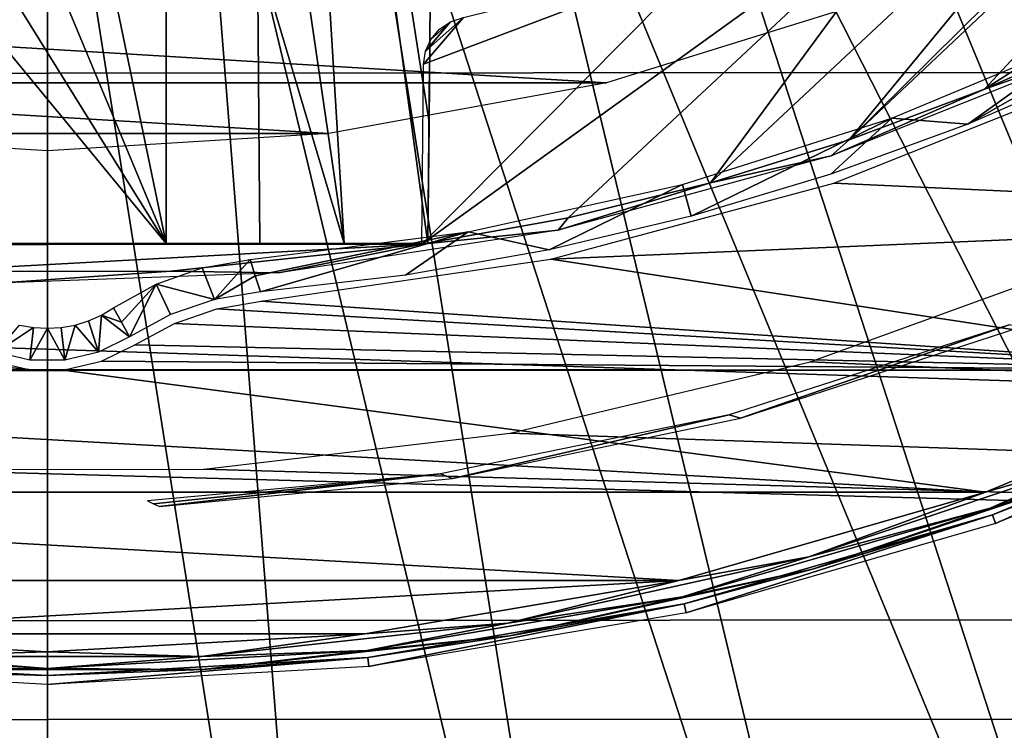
# Model space of a CAD drawing. Header units: millimetres. Extents: x -100 to 100, y -100 to 100.
# Tile 55 of 104: x 0 to 10, y -31 to -23. Entities that reach past the tile are written whole.
import ezdxf

# ---------------------------------------------------------------- set-up
doc = ezdxf.new("R2010")
doc.units = ezdxf.units.MM
doc.header["$LTSCALE"] = 52.148148
for name, color, linetype in [('100', 7, 'CONTINUOUS'), ('102', 7, 'CONTINUOUS'), ('12', 7, 'CONTINUOUS'), ('13', 7, 'CONTINUOUS'), ('142', 7, 'CONTINUOUS'), ('143', 7, 'CONTINUOUS'), ('144', 7, 'CONTINUOUS'), ('151', 7, 'CONTINUOUS'), ('345', 7, 'CONTINUOUS'), ('346', 7, 'CONTINUOUS'), ('42', 7, 'CONTINUOUS'), ('48', 7, 'CONTINUOUS'), ('50', 7, 'CONTINUOUS'), ('53', 7, 'CONTINUOUS'), ('54', 7, 'CONTINUOUS'), ('65', 7, 'CONTINUOUS'), ('67', 7, 'CONTINUOUS'), ('76', 7, 'CONTINUOUS'), ('82', 7, 'CONTINUOUS'), ('92', 7, 'CONTINUOUS'), ('96', 7, 'CONTINUOUS'), ('99', 7, 'CONTINUOUS')]:
    doc.layers.add(name, color=color, linetype=linetype)

msp = doc.modelspace()

# ---------------------------------------------------------------- linework, layer by layer
at = {"layer": '100', "color": 251, "linetype": 'Continuous', "true_color": 0x4c4c4c}
for points in [[(4.021, -24.321, -211.028), (4.032, -23.04, -212.291), (4.026, -23.691, -139.2), (4.021, -24.321, -211.028)], [(4.01, -25.6, -139.2), (4.01, -25.6, -209.764), (4.026, -23.691, -139.2), (4.01, -25.6, -139.2)], [(4.01, -25.6, -209.764), (4.021, -24.321, -211.028), (4.026, -23.691, -139.2), (4.01, -25.6, -209.764)]]:
    msp.add_3dface(points, dxfattribs=at)
at = {"layer": '102', "color": 251, "linetype": 'Continuous', "true_color": 0x4c4c4c}
for points in [[(1.25, -25.6, -156.21), (-1.248, -25.6, -156.21), (-1.248, -22.561, -156.236), (1.25, -25.6, -156.21)], [(0.001, -22.596, -156.236), (1.25, -25.6, -156.21), (-1.248, -22.561, -156.236), (0.001, -22.596, -156.236)], [(1.25, -22.561, -156.236), (1.25, -25.6, -156.21), (0.001, -22.596, -156.236), (1.25, -22.561, -156.236)]]:
    msp.add_3dface(points, dxfattribs=at)
at = {"layer": '12', "color": 251, "linetype": 'Continuous', "true_color": 0x4c4c4c}
for points in [[(8.899, -24.278, -136), (11.035, -23.385, -136), (9.699, -24.342, -126.097), (8.899, -24.278, -136)], [(9.699, -24.342, -126.097), (11.035, -23.385, -136), (11.072, -23.558, -131.048), (9.699, -24.342, -126.097)], [(11.11, -23.732, -126.097), (9.699, -24.342, -126.097), (11.072, -23.558, -131.048), (11.11, -23.732, -126.097)], [(6.692, -24.977, -136), (8.899, -24.278, -136), (6.782, -25.311, -126.097), (6.692, -24.977, -136)], [(6.782, -25.311, -126.097), (8.899, -24.278, -136), (8.255, -24.869, -126.097), (6.782, -25.311, -126.097)], [(8.255, -24.869, -126.097), (8.899, -24.278, -136), (9.699, -24.342, -126.097), (8.255, -24.869, -126.097)], [(4.432, -25.475, -136), (6.692, -24.977, -136), (5.286, -25.665, -126.097), (4.432, -25.475, -136)], [(5.286, -25.665, -126.097), (6.692, -24.977, -136), (6.782, -25.311, -126.097), (5.286, -25.665, -126.097)], [(2.136, -25.769, -136), (4.432, -25.475, -136), (2.19, -25.938, -131.048), (2.136, -25.769, -136)], [(2.19, -25.938, -131.048), (4.432, -25.475, -136), (2.245, -26.107, -126.097), (2.19, -25.938, -131.048)], [(2.245, -26.107, -126.097), (4.432, -25.475, -136), (3.772, -25.931, -126.097), (2.245, -26.107, -126.097)], [(3.772, -25.931, -126.097), (4.432, -25.475, -136), (5.286, -25.665, -126.097), (3.772, -25.931, -126.097)]]:
    msp.add_3dface(points, dxfattribs=at)
at = {"layer": '13', "color": 251, "linetype": 'Continuous', "true_color": 0x4c4c4c}
for points in [[(0.57, -26.354, -136), (0.698, -26.278, -136), (0.782, -26.429, -131.048), (0.57, -26.354, -136)], [(0.292, -26.458, -136), (0.434, -26.414, -136), (0.539, -26.744, -126.097), (0.292, -26.458, -136)], [(0.434, -26.414, -136), (0.57, -26.354, -136), (0.539, -26.744, -126.097), (0.434, -26.414, -136)], [(0.539, -26.744, -126.097), (0.57, -26.354, -136), (0.866, -26.581, -126.097), (0.539, -26.744, -126.097)], [(0.866, -26.581, -126.097), (0.57, -26.354, -136), (0.782, -26.429, -131.048), (0.866, -26.581, -126.097)], [(-0.292, -26.458, -136), (-0.147, -26.484, -136), (-0.539, -26.744, -126.097), (-0.292, -26.458, -136)], [(-0.539, -26.744, -126.097), (-0.147, -26.484, -136), (-0.183, -26.828, -126.097), (-0.539, -26.744, -126.097)], [(-0.147, -26.484, -136), (0, -26.492, -136), (-0.183, -26.828, -126.097), (-0.147, -26.484, -136)], [(-0.183, -26.828, -126.097), (0, -26.492, -136), (0.183, -26.828, -126.097), (-0.183, -26.828, -126.097)], [(0, -26.492, -136), (0.147, -26.484, -136), (0.183, -26.828, -126.097), (0, -26.492, -136)], [(0.147, -26.484, -136), (0.292, -26.458, -136), (0.183, -26.828, -126.097), (0.147, -26.484, -136)], [(0.183, -26.828, -126.097), (0.292, -26.458, -136), (0.539, -26.744, -126.097), (0.183, -26.828, -126.097)]]:
    msp.add_3dface(points, dxfattribs=at)
at = {"layer": '142', "color": 251, "linetype": 'Continuous', "true_color": 0x4c4c4c}
for points in [[(1.25, -25.6, -139.21), (-1.248, -25.6, -139.21), (-1.248, -22.561, -139.236), (1.25, -25.6, -139.21)], [(0.001, -22.596, -139.236), (1.25, -25.6, -139.21), (-1.248, -22.561, -139.236), (0.001, -22.596, -139.236)], [(1.25, -22.561, -139.236), (1.25, -25.6, -139.21), (0.001, -22.596, -139.236), (1.25, -22.561, -139.236)]]:
    msp.add_3dface(points, dxfattribs=at)
at = {"layer": '143', "color": 251, "linetype": 'Continuous', "true_color": 0x4c4c4c}
for points in [[(-1.248, -25.6, -154.19), (1.25, -25.6, -154.19), (-1.248, -22.561, -154.164), (-1.248, -25.6, -154.19)], [(-1.248, -22.561, -154.164), (1.25, -25.6, -154.19), (-0.624, -22.587, -154.164), (-1.248, -22.561, -154.164)], [(-0.624, -22.587, -154.164), (1.25, -25.6, -154.19), (0, -22.596, -154.164), (-0.624, -22.587, -154.164)], [(0, -22.596, -154.164), (1.25, -25.6, -154.19), (0.625, -22.587, -154.164), (0, -22.596, -154.164)], [(0.625, -22.587, -154.164), (1.25, -25.6, -154.19), (1.25, -22.561, -154.164), (0.625, -22.587, -154.164)]]:
    msp.add_3dface(points, dxfattribs=at)
at = {"layer": '144', "color": 251, "linetype": 'Continuous', "true_color": 0x4c4c4c}
for points in [[(2.24, -25.6, -153.2), (2.24, -25.6, -140.2), (2.214, -22.531, -153.2), (2.24, -25.6, -153.2)], [(2.214, -22.531, -153.2), (2.24, -25.6, -140.2), (2.214, -22.531, -140.2), (2.214, -22.531, -153.2)]]:
    msp.add_3dface(points, dxfattribs=at)
at = {"layer": '151', "color": 251, "linetype": 'Continuous', "true_color": 0x4c4c4c}
for points in [[(9.874, -23.973, -138.7), (11.26, -23.355, -138.7), (11.037, -23.566, -136), (9.874, -23.973, -138.7)], [(8.26, -24.676, -136), (9.874, -23.973, -138.7), (11.037, -23.566, -136), (8.26, -24.676, -136)], [(8.449, -24.507, -138.7), (9.874, -23.973, -138.7), (8.26, -24.676, -136), (8.449, -24.507, -138.7)], [(6.987, -24.958, -138.7), (8.449, -24.507, -138.7), (8.26, -24.676, -136), (6.987, -24.958, -138.7)], [(5.382, -25.459, -136), (6.987, -24.958, -138.7), (8.26, -24.676, -136), (5.382, -25.459, -136)], [(5.486, -25.327, -138.7), (6.987, -24.958, -138.7), (5.382, -25.459, -136), (5.486, -25.327, -138.7)], [(3.947, -25.606, -138.7), (5.486, -25.327, -138.7), (5.382, -25.459, -136), (3.947, -25.606, -138.7)], [(2.44, -25.908, -136), (3.947, -25.606, -138.7), (5.382, -25.459, -136), (2.44, -25.908, -136)], [(1.3, -25.891, -138.7), (3.947, -25.606, -138.7), (2.44, -25.908, -136), (1.3, -25.891, -138.7)], [(-1.332, -25.894, -138.7), (1.3, -25.891, -138.7), (-0.529, -26.017, -136), (-1.332, -25.894, -138.7)], [(-0.529, -26.017, -136), (1.3, -25.891, -138.7), (2.44, -25.908, -136), (-0.529, -26.017, -136)]]:
    msp.add_3dface(points, dxfattribs=at)
at = {"layer": '345', "linetype": 'Continuous'}
for points in [[(8.037, -26.847, -120), (11.096, -25.734, -120), (92.052, -30.582, -120), (8.037, -26.847, -120)], [(4.875, -27.597, -120), (8.037, -26.847, -120), (92.052, -30.582, -120), (4.875, -27.597, -120)], [(1.648, -27.976, -120), (4.875, -27.597, -120), (92.052, -30.582, -120), (1.648, -27.976, -120)], [(-92.031, -30.645, -120), (-1.611, -27.978, -120), (92.052, -30.582, -120), (-92.031, -30.645, -120)], [(-1.611, -27.978, -120), (1.648, -27.976, -120), (92.052, -30.582, -120), (-1.611, -27.978, -120)], [(89.901, -36.423, -120), (-92.031, -30.645, -120), (92.052, -30.582, -120), (89.901, -36.423, -120)], [(-89.872, -36.496, -120), (-92.031, -30.645, -120), (89.901, -36.423, -120), (-89.872, -36.496, -120)]]:
    msp.add_3dface(points, dxfattribs=at)
at = {"layer": '346', "color": 251, "linetype": 'Continuous', "true_color": 0x4c4c4c}
for points in [[(86.757, -23.745, -106.6), (-88.133, -17.988, -106.6), (88.153, -17.891, -106.6), (86.757, -23.745, -106.6)], [(-86.723, -23.865, -106.6), (-88.133, -17.988, -106.6), (86.757, -23.745, -106.6), (-86.723, -23.865, -106.6)], [(84.973, -29.502, -106.6), (-86.723, -23.865, -106.6), (86.757, -23.745, -106.6), (84.973, -29.502, -106.6)], [(-84.924, -29.642, -106.6), (-86.723, -23.865, -106.6), (84.973, -29.502, -106.6), (-84.924, -29.642, -106.6)], [(82.819, -35.098, -106.6), (-84.924, -29.642, -106.6), (84.973, -29.502, -106.6), (82.819, -35.098, -106.6)], [(-82.755, -35.25, -106.6), (-84.924, -29.642, -106.6), (82.819, -35.098, -106.6), (-82.755, -35.25, -106.6)]]:
    msp.add_3dface(points, dxfattribs=at)
at = {"layer": '42', "color": 251, "linetype": 'Continuous', "true_color": 0x4c4c4c}
for points in [[(1.63, -25.855, -136), (2.136, -25.769, -136), (1.761, -26.189, -126.096), (1.63, -25.855, -136)], [(2.136, -25.769, -136), (2.19, -25.938, -131.048), (1.761, -26.189, -126.096), (2.136, -25.769, -136)], [(1.146, -26.026, -136), (1.63, -25.855, -136), (1.761, -26.189, -126.096), (1.146, -26.026, -136)], [(0.782, -26.429, -131.048), (0.698, -26.278, -136), (1.146, -26.026, -136), (0.782, -26.429, -131.048)], [(0.866, -26.581, -126.097), (0.782, -26.429, -131.048), (1.146, -26.026, -136), (0.866, -26.581, -126.097)], [(0.866, -26.581, -126.097), (1.146, -26.026, -136), (1.298, -26.348, -126.096), (0.866, -26.581, -126.097)], [(1.298, -26.348, -126.096), (1.146, -26.026, -136), (1.761, -26.189, -126.096), (1.298, -26.348, -126.096)], [(2.19, -25.938, -131.048), (2.245, -26.107, -126.097), (1.761, -26.189, -126.096), (2.19, -25.938, -131.048)]]:
    msp.add_3dface(points, dxfattribs=at)
at = {"layer": '48', "color": 251, "linetype": 'Continuous', "true_color": 0x4c4c4c}
for points in [[(8.286, -24.964, -126), (11.152, -23.822, -126), (15.913, -25.313, -126), (8.286, -24.964, -126)], [(5.306, -25.763, -126), (8.286, -24.964, -126), (15.913, -25.313, -126), (5.306, -25.763, -126)], [(-0.572, -26.838, -126), (-0.194, -26.927, -126), (-15.902, -25.32, -126), (-0.572, -26.838, -126)], [(-15.902, -25.32, -126), (-0.194, -26.927, -126), (-12.975, -26.937, -126), (-15.902, -25.32, -126)], [(12.982, -26.934, -126), (5.306, -25.763, -126), (15.913, -25.313, -126), (12.982, -26.934, -126)], [(2.253, -26.207, -126), (5.306, -25.763, -126), (12.982, -26.934, -126), (2.253, -26.207, -126)], [(1.786, -26.286, -126), (2.253, -26.207, -126), (12.982, -26.934, -126), (1.786, -26.286, -126)], [(1.338, -26.44, -126), (1.786, -26.286, -126), (12.982, -26.934, -126), (1.338, -26.44, -126)], [(0.921, -26.665, -126), (1.338, -26.44, -126), (12.982, -26.934, -126), (0.921, -26.665, -126)], [(0.572, -26.838, -126), (0.921, -26.665, -126), (12.982, -26.934, -126), (0.572, -26.838, -126)], [(0.194, -26.927, -126), (0.572, -26.838, -126), (12.982, -26.934, -126), (0.194, -26.927, -126)], [(-12.975, -26.937, -126), (-0.194, -26.927, -126), (0.194, -26.936, -126), (-12.975, -26.937, -126)], [(-12.975, -26.937, -126), (0.194, -26.936, -126), (9.883, -28.219, -126), (-12.975, -26.937, -126)], [(-9.881, -28.22, -126), (-12.975, -26.937, -126), (9.883, -28.219, -126), (-9.881, -28.22, -126)], [(0.194, -26.927, -126), (0.194, -26.936, -126), (-0.194, -26.927, -126), (0.194, -26.927, -126)], [(12.982, -26.934, -126), (0.194, -26.936, -126), (0.194, -26.927, -126), (12.982, -26.934, -126)], [(12.982, -26.934, -126), (9.883, -28.219, -126), (0.194, -26.936, -126), (12.982, -26.934, -126)], [(6.654, -29.15, -126), (-9.881, -28.22, -126), (9.883, -28.219, -126), (6.654, -29.15, -126)], [(-6.659, -29.149, -126), (-9.881, -28.22, -126), (6.654, -29.15, -126), (-6.659, -29.149, -126)], [(-3.354, -29.711, -126), (-6.659, -29.149, -126), (6.654, -29.15, -126), (-3.354, -29.711, -126)], [(3.344, -29.712, -126), (-3.354, -29.711, -126), (6.654, -29.15, -126), (3.344, -29.712, -126)], [(-0.006, -29.899, -126), (-3.354, -29.711, -126), (3.344, -29.712, -126), (-0.006, -29.899, -126)]]:
    msp.add_3dface(points, dxfattribs=at)
at = {"layer": '50', "color": 251, "linetype": 'Continuous', "true_color": 0x4c4c4c}
for points in [[(9.958, -28.458, -125.754), (13.081, -27.164, -125.754), (9.99, -28.549, -120.203), (9.958, -28.458, -125.754)], [(9.99, -28.549, -120.203), (13.081, -27.164, -125.754), (13.123, -27.251, -120.203), (9.99, -28.549, -120.203)], [(6.709, -29.394, -125.754), (9.958, -28.458, -125.754), (6.73, -29.488, -120.203), (6.709, -29.394, -125.754)], [(6.73, -29.488, -120.203), (9.958, -28.458, -125.754), (9.99, -28.549, -120.203), (6.73, -29.488, -120.203)], [(3.376, -29.96, -125.754), (6.709, -29.394, -125.754), (3.387, -30.056, -120.203), (3.376, -29.96, -125.754)], [(3.387, -30.056, -120.203), (6.709, -29.394, -125.754), (6.73, -29.488, -120.203), (3.387, -30.056, -120.203)], [(-3.376, -29.96, -125.754), (0, -30.15, -125.754), (-3.387, -30.056, -120.203), (-3.376, -29.96, -125.754)], [(0, -30.15, -125.754), (3.376, -29.96, -125.754), (0, -30.246, -120.203), (0, -30.15, -125.754)], [(0, -30.246, -120.203), (3.376, -29.96, -125.754), (3.387, -30.056, -120.203), (0, -30.246, -120.203)], [(-3.387, -30.056, -120.203), (0, -30.15, -125.754), (0, -30.246, -120.203), (-3.387, -30.056, -120.203)]]:
    msp.add_3dface(points, dxfattribs=at)
at = {"layer": '53', "color": 251, "linetype": 'Continuous', "true_color": 0x4c4c4c}
for points in [[(13.049, -27.096, -125.928), (11.152, -27.989, -125.849), (9.933, -28.387, -125.928), (13.049, -27.096, -125.928)], [(13.081, -27.164, -125.754), (9.958, -28.458, -125.754), (11.152, -27.989, -125.849), (13.081, -27.164, -125.754)], [(11.152, -27.989, -125.849), (9.958, -28.458, -125.754), (8.06, -29.031, -125.849), (11.152, -27.989, -125.849)], [(11.152, -27.989, -125.849), (8.06, -29.031, -125.849), (9.933, -28.387, -125.928), (11.152, -27.989, -125.849)], [(9.933, -28.387, -125.928), (8.06, -29.031, -125.849), (6.692, -29.321, -125.928), (9.933, -28.387, -125.928)], [(9.958, -28.458, -125.754), (6.709, -29.394, -125.754), (8.06, -29.031, -125.849), (9.958, -28.458, -125.754)], [(8.06, -29.031, -125.849), (6.709, -29.394, -125.754), (4.874, -29.732, -125.849), (8.06, -29.031, -125.849)], [(8.06, -29.031, -125.849), (4.874, -29.732, -125.849), (6.692, -29.321, -125.928), (8.06, -29.031, -125.849)], [(6.692, -29.321, -125.928), (4.874, -29.732, -125.849), (3.367, -29.886, -125.928), (6.692, -29.321, -125.928)], [(6.709, -29.394, -125.754), (3.376, -29.96, -125.754), (4.874, -29.732, -125.849), (6.709, -29.394, -125.754)], [(4.874, -29.732, -125.849), (3.376, -29.96, -125.754), (1.631, -30.085, -125.849), (4.874, -29.732, -125.849)], [(4.874, -29.732, -125.849), (1.631, -30.085, -125.849), (3.367, -29.886, -125.928), (4.874, -29.732, -125.849)], [(0, -30.15, -125.754), (-3.376, -29.96, -125.754), (-1.631, -30.085, -125.849), (0, -30.15, -125.754)], [(0, -30.075, -125.928), (-1.631, -30.085, -125.849), (-3.367, -29.886, -125.928), (0, -30.075, -125.928)], [(3.367, -29.886, -125.928), (1.631, -30.085, -125.849), (0, -30.075, -125.928), (3.367, -29.886, -125.928)], [(3.376, -29.96, -125.754), (0, -30.15, -125.754), (1.631, -30.085, -125.849), (3.376, -29.96, -125.754)], [(1.631, -30.085, -125.849), (-1.631, -30.085, -125.849), (0, -30.075, -125.928), (1.631, -30.085, -125.849)], [(1.631, -30.085, -125.849), (0, -30.15, -125.754), (-1.631, -30.085, -125.849), (1.631, -30.085, -125.849)]]:
    msp.add_3dface(points, dxfattribs=at)
at = {"layer": '54', "color": 251, "linetype": 'Continuous', "true_color": 0x4c4c4c}
for points in [[(9.883, -28.219, -126), (12.982, -26.934, -126), (11.102, -27.864, -125.981), (9.883, -28.219, -126)], [(13.049, -27.096, -125.928), (9.933, -28.387, -125.928), (11.102, -27.864, -125.981), (13.049, -27.096, -125.928)], [(8.024, -28.901, -125.981), (9.883, -28.219, -126), (11.102, -27.864, -125.981), (8.024, -28.901, -125.981)], [(9.933, -28.387, -125.928), (8.024, -28.901, -125.981), (11.102, -27.864, -125.981), (9.933, -28.387, -125.928)], [(6.654, -29.15, -126), (9.883, -28.219, -126), (8.024, -28.901, -125.981), (6.654, -29.15, -126)], [(9.933, -28.387, -125.928), (6.692, -29.321, -125.928), (8.024, -28.901, -125.981), (9.933, -28.387, -125.928)], [(4.853, -29.599, -125.981), (6.654, -29.15, -126), (8.024, -28.901, -125.981), (4.853, -29.599, -125.981)], [(6.692, -29.321, -125.928), (4.853, -29.599, -125.981), (8.024, -28.901, -125.981), (6.692, -29.321, -125.928)], [(3.344, -29.712, -126), (6.654, -29.15, -126), (4.853, -29.599, -125.981), (3.344, -29.712, -126)], [(6.692, -29.321, -125.928), (3.367, -29.886, -125.928), (4.853, -29.599, -125.981), (6.692, -29.321, -125.928)], [(1.624, -29.95, -125.981), (3.344, -29.712, -126), (4.853, -29.599, -125.981), (1.624, -29.95, -125.981)], [(3.367, -29.886, -125.928), (1.624, -29.95, -125.981), (4.853, -29.599, -125.981), (3.367, -29.886, -125.928)], [(-3.354, -29.711, -126), (-0.006, -29.899, -126), (-1.624, -29.95, -125.981), (-3.354, -29.711, -126)], [(-0.006, -29.899, -126), (3.344, -29.712, -126), (1.624, -29.95, -125.981), (-0.006, -29.899, -126)], [(0, -30.075, -125.928), (-3.367, -29.886, -125.928), (-1.624, -29.95, -125.981), (0, -30.075, -125.928)], [(-1.624, -29.95, -125.981), (-0.006, -29.899, -126), (1.624, -29.95, -125.981), (-1.624, -29.95, -125.981)], [(0, -30.075, -125.928), (-1.624, -29.95, -125.981), (1.624, -29.95, -125.981), (0, -30.075, -125.928)], [(3.367, -29.886, -125.928), (0, -30.075, -125.928), (1.624, -29.95, -125.981), (3.367, -29.886, -125.928)]]:
    msp.add_3dface(points, dxfattribs=at)
at = {"layer": '65', "color": 251, "linetype": 'Continuous', "true_color": 0x4c4c4c}
for points in [[(-5.891, -23.906, -120), (-8.731, -23.021, -120), (5.891, -23.906, -120), (-5.891, -23.906, -120)], [(5.891, -23.906, -120), (-8.731, -23.021, -120), (8.731, -23.021, -120), (5.891, -23.906, -120)], [(-2.967, -24.441, -120), (-5.891, -23.906, -120), (2.967, -24.441, -120), (-2.967, -24.441, -120)], [(2.967, -24.441, -120), (-5.891, -23.906, -120), (5.891, -23.906, -120), (2.967, -24.441, -120)], [(0, -24.621, -120), (-2.967, -24.441, -120), (2.967, -24.441, -120), (0, -24.621, -120)]]:
    msp.add_3dface(points, dxfattribs=at)
at = {"layer": '67', "color": 251, "linetype": 'Continuous', "true_color": 0x4c4c4c}
for points in [[(10.376, -16.932, -103.079), (9.016, -17.694, -103.079), (20.762, -33.88, -103.317), (10.376, -16.932, -103.079)], [(9.016, -17.694, -103.079), (7.599, -18.347, -103.079), (18.039, -35.404, -103.317), (9.016, -17.694, -103.079)], [(20.762, -33.88, -103.317), (9.016, -17.694, -103.079), (18.039, -35.404, -103.317), (20.762, -33.88, -103.317)], [(7.599, -18.347, -103.079), (6.137, -18.886, -103.079), (15.206, -36.711, -103.317), (7.599, -18.347, -103.079)], [(18.039, -35.404, -103.317), (7.599, -18.347, -103.079), (15.206, -36.711, -103.317), (18.039, -35.404, -103.317)], [(6.137, -18.886, -103.079), (4.636, -19.31, -103.079), (12.279, -37.791, -103.317), (6.137, -18.886, -103.079)], [(15.206, -36.711, -103.317), (6.137, -18.886, -103.079), (12.279, -37.791, -103.317), (15.206, -36.711, -103.317)], [(4.636, -19.31, -103.079), (3.107, -19.614, -103.079), (9.276, -38.637, -103.317), (4.636, -19.31, -103.079)], [(12.279, -37.791, -103.317), (4.636, -19.31, -103.079), (9.276, -38.637, -103.317), (12.279, -37.791, -103.317)], [(3.107, -19.614, -103.079), (1.558, -19.797, -103.079), (6.216, -39.246, -103.317), (3.107, -19.614, -103.079)], [(9.276, -38.637, -103.317), (3.107, -19.614, -103.079), (6.216, -39.246, -103.317), (9.276, -38.637, -103.317)], [(0, -39.735, -103.317), (-1.558, -19.797, -103.079), (-3.118, -39.613, -103.317), (0, -39.735, -103.317)], [(0, -19.858, -103.079), (-1.558, -19.797, -103.079), (0, -39.735, -103.317), (0, -19.858, -103.079)], [(1.558, -19.797, -103.079), (0, -19.858, -103.079), (3.118, -39.613, -103.317), (1.558, -19.797, -103.079)], [(6.216, -39.246, -103.317), (1.558, -19.797, -103.079), (3.118, -39.613, -103.317), (6.216, -39.246, -103.317)], [(3.118, -39.613, -103.317), (0, -19.858, -103.079), (0, -39.735, -103.317), (3.118, -39.613, -103.317)]]:
    msp.add_3dface(points, dxfattribs=at)
at = {"layer": '76', "color": 251, "linetype": 'Continuous', "true_color": 0x4c4c4c}
for points in [[(7.182, -27.405, -123.954), (7.303, -27.44, -120.246), (10.135, -26.456, -123.954), (7.182, -27.405, -123.954)], [(7.303, -27.44, -120.246), (10.251, -26.481, -120.246), (10.135, -26.456, -123.954), (7.303, -27.44, -120.246)], [(4.143, -28.026, -123.954), (4.269, -28.073, -120.246), (7.182, -27.405, -123.954), (4.143, -28.026, -123.954)], [(4.269, -28.073, -120.246), (7.303, -27.44, -120.246), (7.182, -27.405, -123.954), (4.269, -28.073, -120.246)], [(1.054, -28.311, -123.954), (1.119, -28.341, -122.099), (4.143, -28.026, -123.954), (1.054, -28.311, -123.954)], [(1.119, -28.341, -122.099), (1.183, -28.371, -120.246), (4.143, -28.026, -123.954), (1.119, -28.341, -122.099)], [(1.183, -28.371, -120.246), (4.269, -28.073, -120.246), (4.143, -28.026, -123.954), (1.183, -28.371, -120.246)]]:
    msp.add_3dface(points, dxfattribs=at)
at = {"layer": '82', "color": 251, "linetype": 'Continuous', "true_color": 0x4c4c4c}
for points in [[(9.874, -23.973, -138.7), (8.449, -24.507, -138.7), (15.985, -17.4, -138.7), (9.874, -23.973, -138.7)], [(15.985, -17.4, -138.7), (8.449, -24.507, -138.7), (13.947, -19.072, -138.7), (15.985, -17.4, -138.7)], [(17.613, -19.027, -138.7), (9.874, -23.973, -138.7), (15.985, -17.4, -138.7), (17.613, -19.027, -138.7)], [(13.947, -19.072, -138.7), (8.449, -24.507, -138.7), (11.752, -20.497, -138.7), (13.947, -19.072, -138.7)], [(11.26, -23.355, -138.7), (9.874, -23.973, -138.7), (17.613, -19.027, -138.7), (11.26, -23.355, -138.7)], [(8.449, -24.507, -138.7), (6.987, -24.958, -138.7), (11.752, -20.497, -138.7), (8.449, -24.507, -138.7)], [(11.752, -20.497, -138.7), (6.987, -24.958, -138.7), (9.399, -21.678, -138.7), (11.752, -20.497, -138.7)], [(5.486, -25.327, -138.7), (3.947, -25.606, -138.7), (9.399, -21.678, -138.7), (5.486, -25.327, -138.7)], [(9.399, -21.678, -138.7), (3.947, -25.606, -138.7), (6.943, -22.584, -138.7), (9.399, -21.678, -138.7)], [(6.987, -24.958, -138.7), (5.486, -25.327, -138.7), (9.399, -21.678, -138.7), (6.987, -24.958, -138.7)], [(6.943, -22.584, -138.7), (3.947, -25.606, -138.7), (3.963, -23.711, -138.7), (6.943, -22.584, -138.7)], [(4.384, -23.217, -138.7), (6.943, -22.584, -138.7), (3.963, -23.711, -138.7), (4.384, -23.217, -138.7)], [(3.985, -23.573, -138.7), (4.384, -23.217, -138.7), (3.963, -23.711, -138.7), (3.985, -23.573, -138.7)], [(4.247, -23.265, -138.7), (4.384, -23.217, -138.7), (3.985, -23.573, -138.7), (4.247, -23.265, -138.7)], [(4.041, -23.45, -138.7), (4.247, -23.265, -138.7), (3.985, -23.573, -138.7), (4.041, -23.45, -138.7)], [(4.133, -23.342, -138.7), (4.247, -23.265, -138.7), (4.041, -23.45, -138.7), (4.133, -23.342, -138.7)], [(-3.946, -25.613, -138.7), (3.947, -25.606, -138.7), (-1.332, -25.894, -138.7), (-3.946, -25.613, -138.7)], [(-1.332, -25.894, -138.7), (3.947, -25.606, -138.7), (1.3, -25.891, -138.7), (-1.332, -25.894, -138.7)]]:
    msp.add_3dface(points, dxfattribs=at)
at = {"layer": '92', "color": 251, "linetype": 'Continuous', "true_color": 0x4c4c4c}
for points in [[(-4.01, -25.6, -139.2), (4.01, -25.6, -139.2), (3.994, -25.6, -138.948), (-4.01, -25.6, -139.2)], [(4.01, -25.6, -139.2), (-4.01, -25.6, -139.2), (-1.248, -25.6, -139.21), (4.01, -25.6, -139.2)], [(-3.994, -25.6, -138.948), (-4.01, -25.6, -139.2), (3.994, -25.6, -138.948), (-3.994, -25.6, -138.948)], [(3.947, -25.606, -138.7), (-3.946, -25.613, -138.7), (-3.994, -25.6, -138.948), (3.947, -25.606, -138.7)], [(3.947, -25.606, -138.7), (-3.994, -25.6, -138.948), (3.994, -25.6, -138.948), (3.947, -25.606, -138.7)], [(-1.745, -25.6, -156.343), (-1.514, -25.6, -156.248), (1.25, -25.6, -154.19), (-1.745, -25.6, -156.343)], [(-1.248, -25.6, -154.19), (-1.745, -25.6, -156.343), (1.25, -25.6, -154.19), (-1.248, -25.6, -154.19)], [(-1.514, -25.6, -156.248), (-1.248, -25.6, -156.21), (1.25, -25.6, -154.19), (-1.514, -25.6, -156.248)], [(1.25, -25.6, -139.21), (4.01, -25.6, -139.2), (-1.248, -25.6, -139.21), (1.25, -25.6, -139.21)], [(-1.248, -25.6, -156.21), (1.25, -25.6, -156.21), (1.747, -25.6, -154.057), (-1.248, -25.6, -156.21)], [(1.25, -25.6, -154.19), (-1.248, -25.6, -156.21), (1.516, -25.6, -154.152), (1.25, -25.6, -154.19)], [(1.516, -25.6, -154.152), (-1.248, -25.6, -156.21), (1.747, -25.6, -154.057), (1.516, -25.6, -154.152)], [(1.516, -25.6, -139.248), (4.01, -25.6, -139.2), (1.25, -25.6, -139.21), (1.516, -25.6, -139.248)], [(1.25, -25.6, -156.21), (1.516, -25.6, -156.248), (2.202, -25.6, -153.466), (1.25, -25.6, -156.21)], [(1.747, -25.6, -154.057), (1.25, -25.6, -156.21), (1.95, -25.6, -153.899), (1.747, -25.6, -154.057)], [(1.95, -25.6, -153.899), (1.25, -25.6, -156.21), (2.107, -25.6, -153.697), (1.95, -25.6, -153.899)], [(2.107, -25.6, -153.697), (1.25, -25.6, -156.21), (2.202, -25.6, -153.466), (2.107, -25.6, -153.697)], [(1.747, -25.6, -139.343), (4.01, -25.6, -139.2), (1.516, -25.6, -139.248), (1.747, -25.6, -139.343)], [(1.516, -25.6, -156.248), (1.747, -25.6, -156.343), (2.202, -25.6, -153.466), (1.516, -25.6, -156.248)], [(1.949, -25.6, -139.5), (4.01, -25.6, -139.2), (1.747, -25.6, -139.343), (1.949, -25.6, -139.5)], [(1.747, -25.6, -156.343), (1.949, -25.6, -156.5), (2.202, -25.6, -153.466), (1.747, -25.6, -156.343)], [(2.107, -25.6, -156.703), (4.01, -25.6, -139.2), (1.949, -25.6, -156.5), (2.107, -25.6, -156.703)], [(1.949, -25.6, -156.5), (4.01, -25.6, -139.2), (2.24, -25.6, -153.2), (1.949, -25.6, -156.5)], [(2.107, -25.6, -139.703), (4.01, -25.6, -139.2), (1.949, -25.6, -139.5), (2.107, -25.6, -139.703)], [(1.949, -25.6, -156.5), (2.24, -25.6, -153.2), (2.202, -25.6, -153.466), (1.949, -25.6, -156.5)], [(2.202, -25.6, -156.934), (4.01, -25.6, -139.2), (2.107, -25.6, -156.703), (2.202, -25.6, -156.934)], [(2.202, -25.6, -139.934), (4.01, -25.6, -139.2), (2.107, -25.6, -139.703), (2.202, -25.6, -139.934)], [(2.24, -25.6, -157.2), (4.01, -25.6, -139.2), (2.202, -25.6, -156.934), (2.24, -25.6, -157.2)], [(2.24, -25.6, -140.2), (4.01, -25.6, -139.2), (2.202, -25.6, -139.934), (2.24, -25.6, -140.2)], [(4.01, -25.6, -209.764), (4.01, -25.6, -139.2), (2.24, -25.6, -157.2), (4.01, -25.6, -209.764)], [(2.24, -25.6, -153.2), (4.01, -25.6, -139.2), (2.24, -25.6, -140.2), (2.24, -25.6, -153.2)], [(3.127, -25.6, -209.886), (4.01, -25.6, -209.764), (2.24, -25.6, -209.979), (3.127, -25.6, -209.886)], [(2.24, -25.6, -209.979), (4.01, -25.6, -209.764), (2.24, -25.6, -157.2), (2.24, -25.6, -209.979)]]:
    msp.add_3dface(points, dxfattribs=at)
at = {"layer": '96', "color": 251, "linetype": 'Continuous', "true_color": 0x4c4c4c}
for points in [[(2.24, -25.6, -209.979), (2.24, -25.6, -157.2), (2.214, -22.531, -213.044), (2.24, -25.6, -209.979)], [(2.214, -22.531, -213.044), (2.24, -25.6, -157.2), (2.214, -22.531, -157.2), (2.214, -22.531, -213.044)]]:
    msp.add_3dface(points, dxfattribs=at)
at = {"layer": '99', "color": 251, "linetype": 'Continuous', "true_color": 0x4c4c4c}
for points in [[(2.429, -14.085, -221.406), (3.127, -25.6, -209.886), (1.462, -14.218, -221.406), (2.429, -14.085, -221.406)], [(4.01, -25.6, -209.764), (3.127, -25.6, -209.886), (2.429, -14.085, -221.406), (4.01, -25.6, -209.764)], [(4.01, -25.6, -209.764), (2.429, -14.085, -221.406), (4.021, -24.321, -211.028), (4.01, -25.6, -209.764)], [(4.021, -24.321, -211.028), (2.429, -14.085, -221.406), (4.032, -23.04, -212.291), (4.021, -24.321, -211.028)], [(3.127, -25.6, -209.886), (2.214, -22.531, -213.044), (1.462, -14.218, -221.406), (3.127, -25.6, -209.886)], [(3.127, -25.6, -209.886), (2.24, -25.6, -209.979), (2.214, -22.531, -213.044), (3.127, -25.6, -209.886)]]:
    msp.add_3dface(points, dxfattribs=at)

doc.saveas('drawing.dxf')
